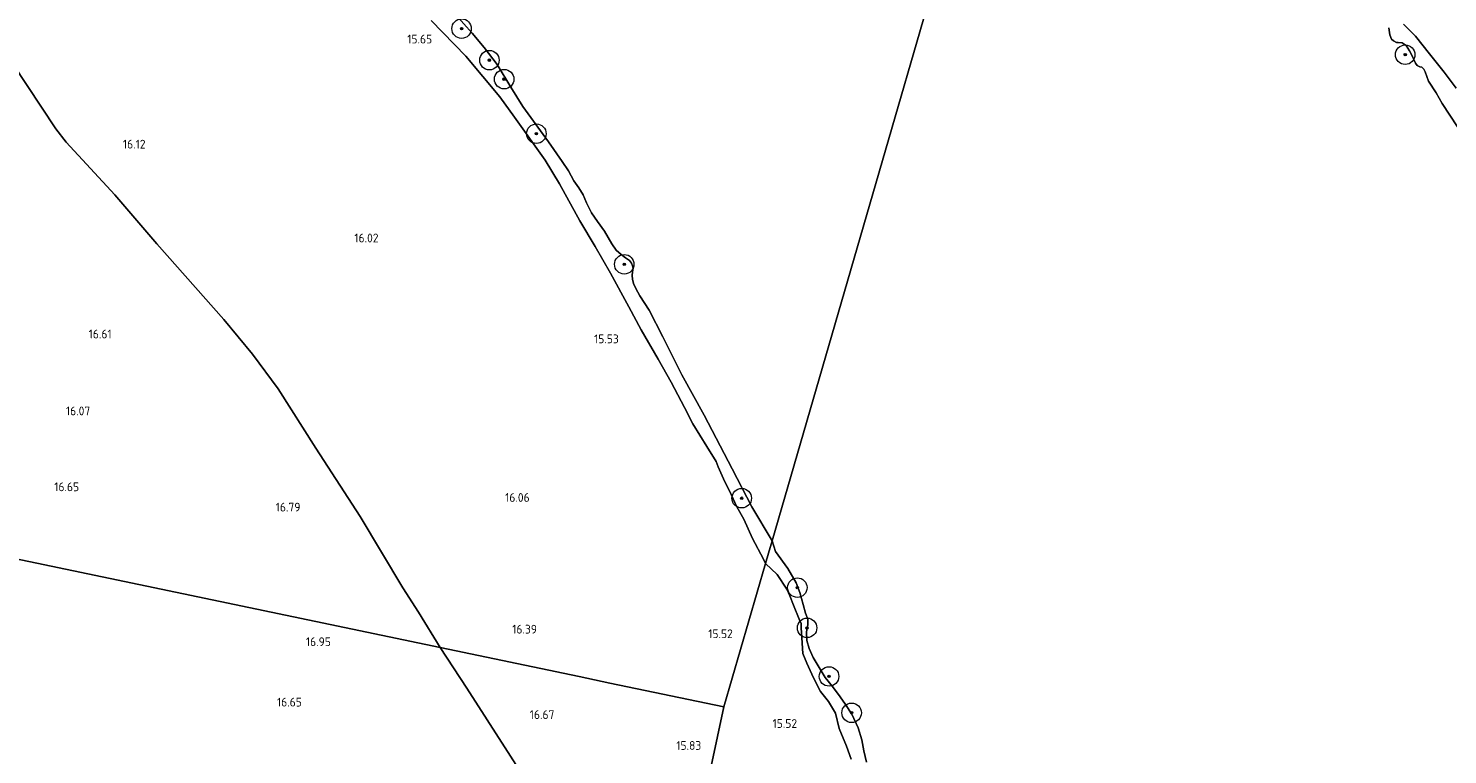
# Model space of a CAD drawing. Extents: x 196936 to 200438, y 361224 to 364196.
# Tile 143 of 256: x 198664 to 198955, y 362865 to 363014. Entities that reach past the tile are written whole.
import ezdxf
from ezdxf.enums import TextEntityAlignment as Align

# ---------------------------------------------------------------- set-up
doc = ezdxf.new("R2010")
doc.units = 0
for name, color, linetype, lineweight in [('B-ME-GR-BOOM-S', 90, 'Continuous', 25), ('B-ME-GR-BOOMTEELT-GV', 110, 'Continuous', 13), ('B-ME-GR-GRAS-GV', 60, 'Continuous', 13), ('B-ME-GW-TALUD_KRUIN-G', 90, 'Continuous', 18), ('B-ME-IE-TERREINAFSCHEIDING_DOORGANG-G', 210, 'Continuous', 18), ('B-ME-OB-OEVERVOORZIENING-G', 7, 'Continuous', 18), ('B-ME-OG-HOOGTEPUNT-S', 7, 'Continuous', 25), ('B-ME-OG-TERREIN_GROEN-GV', 7, 'Continuous', 18), ('B-ME-OG-WATER_HAVEN-GV', 170, 'Continuous', 18)]:
    doc.layers.add(name, color=color, linetype=linetype, lineweight=lineweight)
doc.styles.add('NLCS-ISO-ANNOTATIVE-T18', font='NLCS-ISO.ttf', dxfattribs={"height": 1.8})

# ---------------------------------------------------------------- blocks, each defined once
blk = doc.blocks.new('SAL-HOOGTELABEL-SO')
at = {"color": 0, "linetype": 'ByBlock', "lineweight": -2, "style": 'NLCS-ISO-ANNOTATIVE-T18'}
blk.add_attdef('HOOGTE', text='', height=1.8, dxfattribs=at).set_placement((2.79, 0), align=Align.RIGHT)
blk = doc.blocks.new('SGR-BOOM_01-SO')
at = {"linetype": 'ByBlock', "lineweight": 18}
h = blk.add_hatch(color=0, dxfattribs=at)
h.dxf.hatch_style = 1
edge = h.paths.add_edge_path()
edge.add_arc((0, 0), 0.25, 0, 360)
at = {"color": 0, "linetype": 'ByBlock', "lineweight": 18}
for radius in [2, 0.25]:
    blk.add_circle((0, 0), radius, dxfattribs=at)

msp = doc.modelspace()

# ---------------------------------------------------------------- linework, layer by layer
at = {"layer": 'B-ME-GR-BOOMTEELT-GV'}
for points in [[(198660.46, 363006.842, 16.352), (198669.293, 362993.492, 16.335), (198671.409, 362990.743, 16.363), (198681.367, 362979.933, 16.447), (198690.025, 362969.947, 16.402), (198703.745, 362954.408, 16.369), (198709.624, 362947.288, 16.335), (198714.865, 362940.16, 16.374), (198722.6, 362928.01, 16.481), (198731.676, 362913.996, 16.626), (198740.444, 362899.379, 16.777), (198743.664, 362894.433, 16.811), (198748.108, 362887.144, 16.762), (198504.189, 362938.113, 16.748)], [(198504.189, 362938.113, 16.748), (198748.108, 362887.144, 16.762), (198753.55, 362878.852, 16.612), (198766.663, 362858.419, 16.641)]]:
    msp.add_polyline3d(points, dxfattribs=at)
at = {"layer": 'B-ME-GR-GRAS-GV'}
for points in [[(198751.207, 363016.948, 14.4), (198754.674, 363013.13, 14.4), (198757.086, 363010.188, 14.4), (198759.749, 363006.66, 14.4), (198762.602, 363001.996, 14.4), (198765.063, 362998.093, 14.4), (198770.285, 362990.81, 14.4), (198773.131, 362986.783, 14.4), (198774.384, 362984.849, 14.4), (198775.505, 362982.811, 14.4), (198776.541, 362981.419, 14.4), (198777.41, 362979.966, 14.4), (198778.096, 362978.296, 14.4), (198779.139, 362976.266, 14.4), (198780.331, 362974.498, 14.4), (198781.775, 362972.502, 14.4), (198783.271, 362969.904, 14.4), (198784.158, 362968.608, 14.4), (198785.213, 362967.732, 14.4), (198786.094, 362967.074, 14.4), (198786.904, 362966.504, 14.4), (198787.322, 362965.979, 14.4), (198787.539, 362965.437, 14.4), (198787.643, 362964.947, 14.4), (198787.553, 362964.161, 14.4), (198787.429, 362963.419, 14.4), (198787.506, 362962.694, 14.4), (198787.722, 362961.793, 14.4), (198788.199, 362960.744, 14.4), (198789.025, 362959.256, 14.4), (198790.956, 362956.289, 14.4), (198793.719, 362950.839, 14.4), (198797.612, 362943.071, 14.4), (198802.246, 362934.82, 14.4), (198807.955, 362923.779, 14.4), (198812.005, 362915.993, 14.4), (198816.131, 362909.02, 14.4), (198815.392, 362906.475, 14.993), (198814.782, 362904.374, 15.586), (198814.383, 362905.3, 15.569), (198812.158, 362909.534, 15.591), (198810.334, 362913.444, 15.653), (198808.952, 362915.99, 15.653), (198807.771, 362918.553, 15.597), (198806.181, 362921.72, 15.669), (198805.07, 362924.195, 15.77), (198804.68, 362925.314, 15.703), (198802.801, 362928.395, 15.58), (198799.905, 362933.024, 15.58), (198798.175, 362936.366, 15.569), (198795.464, 362941.571, 15.664), (198792.777, 362946.296, 15.58), (198789.282, 362952.307, 15.608), (198786.787, 362956.97, 15.552), (198783.041, 362963.926, 15.541), (198779.876, 362969.342, 15.591), (198776.737, 362974.636, 15.574), (198772.547, 362982.239, 15.714), (198769.59, 362987.035, 15.703), (198763.315, 362995.91, 15.641), (198760.321, 363000.033, 15.686), (198753.347, 363008.352, 15.681), (198746.264, 363015.727, 15.608)], [(198746.264, 363015.727, 15.608), (198753.347, 363008.352, 15.681), (198760.321, 363000.033, 15.686), (198763.315, 362995.91, 15.641), (198769.59, 362987.035, 15.703), (198772.547, 362982.239, 15.714), (198776.737, 362974.636, 15.574), (198779.876, 362969.342, 15.591), (198783.041, 362963.926, 15.541), (198786.787, 362956.97, 15.552), (198789.282, 362952.307, 15.608), (198792.777, 362946.296, 15.58), (198795.464, 362941.571, 15.664), (198798.175, 362936.366, 15.569), (198799.905, 362933.024, 15.58), (198802.801, 362928.395, 15.58), (198804.68, 362925.314, 15.703), (198805.07, 362924.195, 15.77), (198806.181, 362921.72, 15.669), (198807.771, 362918.553, 15.597), (198808.952, 362915.99, 15.653), (198810.334, 362913.444, 15.653), (198812.158, 362909.534, 15.591), (198814.383, 362905.3, 15.569), (198814.782, 362904.374, 15.586), (198806.255, 362874.994, 15.582), (198782.852, 362879.884, 16.066), (198776.587, 362881.193, 16.549), (198748.108, 362887.144, 16.762), (198743.664, 362894.433, 16.811), (198740.444, 362899.379, 16.777), (198731.676, 362913.996, 16.626), (198722.6, 362928.01, 16.481), (198714.865, 362940.16, 16.374), (198709.624, 362947.288, 16.335), (198703.745, 362954.408, 16.369), (198690.025, 362969.947, 16.402), (198681.367, 362979.933, 16.447), (198671.409, 362990.743, 16.363), (198669.293, 362993.492, 16.335), (198660.46, 363006.842, 16.352)], [(198956.401, 363001.825, 15.59), (198953.915, 363005.086, 15.527), (198950.948, 363008.866, 15.531), (198948.059, 363012.466, 15.578), (198945.58, 363014.919, 15.582)], [(198832.379, 362864.276, 15.269), (198831.389, 362866.922, 15.295), (198829.875, 362870.596, 15.272), (198829.142, 362873.711, 15.322), (198827.736, 362876.074, 15.35), (198826.056, 362878.146, 15.404), (198824.605, 362880.961, 15.381), (198823.287, 362883.984, 15.4), (198822.465, 362885.958, 15.392), (198822.151, 362890.25, 15.346), (198822.126, 362891.099, 15.287), (198822.139, 362892.098, 15.264), (198821.728, 362893.005, 15.284), (198820.522, 362895.839, 15.299), (198819.765, 362897.756, 15.412), (198819.158, 362899.154, 15.4), (198817.179, 362902.104, 15.342), (198814.782, 362904.374, 15.586), (198815.392, 362906.475, 14.993), (198816.131, 362909.02, 14.4), (198816.813, 362906.868, 14.4), (198819.364, 362903.34, 14.4), (198821.097, 362900.426, 14.4), (198821.804, 362898.422, 14.4), (198822.491, 362896.017, 14.4), (198822.971, 362894.232, 14.4), (198823.471, 362893.01, 14.4), (198823.495, 362891.828, 14.4), (198823.213, 362890.399, 14.4), (198823.283, 362888.597, 14.4), (198823.725, 362886.984, 14.4), (198824.547, 362885.113, 14.4), (198825.57, 362883.393, 14.4), (198827.001, 362881.042, 14.4), (198828.509, 362879.159, 14.4), (198830.131, 362877.084, 14.4), (198831.193, 362875.516, 14.4), (198832.473, 362873.529, 14.4), (198833.777, 362870.683, 14.4), (198834.578, 362868.249, 14.4), (198834.97, 362865.96, 14.4), (198835.524, 362863.67, 14.4)], [(198799.526, 362843.624, 15.851), (198806.255, 362874.994, 15.582), (198814.782, 362904.374, 15.586), (198817.179, 362902.104, 15.342), (198819.158, 362899.154, 15.4), (198819.765, 362897.756, 15.412), (198820.522, 362895.839, 15.299), (198821.728, 362893.005, 15.284), (198822.139, 362892.098, 15.264), (198822.126, 362891.099, 15.287), (198822.151, 362890.25, 15.346), (198822.465, 362885.958, 15.392), (198823.287, 362883.984, 15.4), (198824.605, 362880.961, 15.381), (198826.056, 362878.146, 15.404), (198827.736, 362876.074, 15.35), (198829.142, 362873.711, 15.322), (198829.875, 362870.596, 15.272), (198831.389, 362866.922, 15.295), (198832.379, 362864.276, 15.269)]]:
    msp.add_polyline3d(points, dxfattribs=at)
msp.add_polyline3d([(198786.449, 362835.337, 16.815), (198782.336, 362832.251, 16.928), (198777.564, 362840.728, 16.834), (198766.663, 362858.419, 16.641), (198753.55, 362878.852, 16.612), (198748.108, 362887.144, 16.762), (198776.587, 362881.193, 16.549), (198782.852, 362879.884, 16.066), (198806.255, 362874.994, 15.582), (198799.526, 362843.624, 15.851), (198798.162, 362842.388, 15.903), (198792.571, 362838.598, 16.593), (198788.238, 362835.965, 16.834)], close=True, dxfattribs=at)
at = {"layer": 'B-ME-GW-TALUD_KRUIN-G'}
for points in [[(198746.264, 363015.727, 15.608), (198753.347, 363008.352, 15.681), (198760.321, 363000.033, 15.686), (198763.315, 362995.91, 15.641), (198769.59, 362987.035, 15.703), (198772.547, 362982.239, 15.714), (198776.737, 362974.636, 15.574), (198779.876, 362969.342, 15.591), (198783.041, 362963.926, 15.541), (198786.787, 362956.97, 15.552), (198789.282, 362952.307, 15.608), (198792.777, 362946.296, 15.58), (198795.464, 362941.571, 15.664), (198798.175, 362936.366, 15.569), (198799.905, 362933.024, 15.58), (198802.801, 362928.395, 15.58), (198804.68, 362925.314, 15.703), (198805.07, 362924.195, 15.77), (198806.181, 362921.72, 15.669), (198807.771, 362918.553, 15.597), (198808.952, 362915.99, 15.653), (198810.334, 362913.444, 15.653), (198812.158, 362909.534, 15.591), (198814.383, 362905.3, 15.569), (198814.782, 362904.374, 15.586)], [(198956.401, 363001.825, 15.59), (198953.915, 363005.086, 15.527), (198950.948, 363008.866, 15.531), (198948.059, 363012.466, 15.578), (198945.58, 363014.919, 15.582)], [(198814.782, 362904.374, 15.586), (198817.179, 362902.104, 15.342), (198819.158, 362899.154, 15.4), (198819.765, 362897.756, 15.412), (198820.522, 362895.839, 15.299), (198821.728, 362893.005, 15.284), (198822.139, 362892.098, 15.264), (198822.126, 362891.099, 15.287), (198822.151, 362890.25, 15.346), (198822.465, 362885.958, 15.392), (198823.287, 362883.984, 15.4), (198824.605, 362880.961, 15.381), (198826.056, 362878.146, 15.404), (198827.736, 362876.074, 15.35), (198829.142, 362873.711, 15.322), (198829.875, 362870.596, 15.272), (198831.389, 362866.922, 15.295), (198832.379, 362864.276, 15.269)]]:
    msp.add_polyline3d(points, dxfattribs=at)
at = {"layer": 'B-ME-IE-TERREINAFSCHEIDING_DOORGANG-G'}
msp.add_polyline3d([(198669.293, 362993.492, 16.335), (198671.409, 362990.743, 16.363)], dxfattribs=at)
at = {"layer": 'B-ME-OB-OEVERVOORZIENING-G'}
for points in [[(198816.131, 362909.02, 14.4), (198812.005, 362915.993, 14.4), (198807.955, 362923.779, 14.4), (198802.246, 362934.82, 14.4), (198797.612, 362943.071, 14.4), (198793.719, 362950.839, 14.4), (198790.956, 362956.289, 14.4), (198789.025, 362959.256, 14.4), (198788.199, 362960.744, 14.4), (198787.722, 362961.793, 14.4), (198787.506, 362962.694, 14.4), (198787.429, 362963.419, 14.4), (198787.553, 362964.161, 14.4), (198787.643, 362964.947, 14.4), (198787.539, 362965.437, 14.4), (198787.322, 362965.979, 14.4), (198786.904, 362966.504, 14.4), (198786.094, 362967.074, 14.4), (198785.213, 362967.732, 14.4), (198784.158, 362968.608, 14.4), (198783.271, 362969.904, 14.4), (198781.775, 362972.502, 14.4), (198780.331, 362974.498, 14.4), (198779.139, 362976.266, 14.4), (198778.096, 362978.296, 14.4), (198777.41, 362979.966, 14.4), (198776.541, 362981.419, 14.4), (198775.505, 362982.811, 14.4), (198774.384, 362984.849, 14.4), (198773.131, 362986.783, 14.4), (198770.285, 362990.81, 14.4), (198765.063, 362998.093, 14.4), (198762.602, 363001.996, 14.4), (198759.749, 363006.66, 14.4), (198757.086, 363010.188, 14.4), (198754.674, 363013.13, 14.4), (198751.207, 363016.948, 14.4)], [(198956.714, 362993.879, 14.4), (198953.54, 362998.671, 14.4), (198952.305, 363000.855, 14.4), (198950.728, 363003.288, 14.4), (198950.066, 363005.164, 14.4)], [(198816.131, 362909.02, 14.4), (198816.813, 362906.868, 14.4), (198819.364, 362903.34, 14.4), (198821.097, 362900.426, 14.4), (198821.804, 362898.422, 14.4), (198822.491, 362896.017, 14.4), (198822.971, 362894.232, 14.4), (198823.471, 362893.01, 14.4), (198823.495, 362891.828, 14.4), (198823.213, 362890.399, 14.4), (198823.283, 362888.597, 14.4), (198823.725, 362886.984, 14.4), (198824.547, 362885.113, 14.4), (198825.57, 362883.393, 14.4), (198827.001, 362881.042, 14.4), (198828.509, 362879.159, 14.4), (198830.131, 362877.084, 14.4), (198831.193, 362875.516, 14.4), (198832.473, 362873.529, 14.4), (198833.777, 362870.683, 14.4), (198834.578, 362868.249, 14.4), (198834.97, 362865.96, 14.4), (198835.524, 362863.67, 14.4)]]:
    msp.add_polyline3d(points, dxfattribs=at)
at = {"layer": 'B-ME-OG-TERREIN_GROEN-GV'}
for points in [[(198956.714, 362993.879, 14.4), (198953.54, 362998.671, 14.4), (198952.305, 363000.855, 14.4), (198950.728, 363003.288, 14.4), (198950.066, 363005.164, 14.4), (198949.801, 363005.72, 14.4), (198949.343, 363006.161, 14.4), (198948.942, 363006.182, 14.4), (198948.656, 363006.336, 14.4), (198948.446, 363006.47, 14.4), (198948.085, 363006.969, 14.4), (198947.459, 363008.347, 14.4), (198946.852, 363009.478, 14.4), (198946.149, 363010.551, 14.4), (198945.309, 363011.089, 14.4), (198944.526, 363011.207, 14.4), (198944.201, 363011.208, 14.4), (198943.552, 363011.536, 14.4), (198943.152, 363011.881, 14.4), (198942.812, 363012.781, 14.4), (198942.607, 363014.215, 14.4)], [(198945.58, 363014.919, 15.582), (198948.059, 363012.466, 15.578), (198950.948, 363008.866, 15.531), (198953.915, 363005.086, 15.527), (198956.401, 363001.825, 15.59)]]:
    msp.add_polyline3d(points, dxfattribs=at)
at = {"layer": 'B-ME-OG-WATER_HAVEN-GV'}
for points in [[(198871.041, 363098.204, 14.4), (198816.131, 362909.02, 14.4), (198812.005, 362915.993, 14.4), (198807.955, 362923.779, 14.4), (198802.246, 362934.82, 14.4), (198797.612, 362943.071, 14.4), (198793.719, 362950.839, 14.4), (198790.956, 362956.289, 14.4), (198789.025, 362959.256, 14.4), (198788.199, 362960.744, 14.4), (198787.722, 362961.793, 14.4), (198787.506, 362962.694, 14.4), (198787.429, 362963.419, 14.4), (198787.553, 362964.161, 14.4), (198787.643, 362964.947, 14.4), (198787.539, 362965.437, 14.4), (198787.322, 362965.979, 14.4), (198786.904, 362966.504, 14.4), (198786.094, 362967.074, 14.4), (198785.213, 362967.732, 14.4), (198784.158, 362968.608, 14.4), (198783.271, 362969.904, 14.4), (198781.775, 362972.502, 14.4), (198780.331, 362974.498, 14.4), (198779.139, 362976.266, 14.4), (198778.096, 362978.296, 14.4), (198777.41, 362979.966, 14.4), (198776.541, 362981.419, 14.4), (198775.505, 362982.811, 14.4), (198774.384, 362984.849, 14.4), (198773.131, 362986.783, 14.4), (198770.285, 362990.81, 14.4), (198765.063, 362998.093, 14.4), (198762.602, 363001.996, 14.4), (198759.749, 363006.66, 14.4), (198757.086, 363010.188, 14.4), (198754.674, 363013.13, 14.4), (198751.207, 363016.948, 14.4)], [(198835.524, 362863.67, 14.4), (198834.97, 362865.96, 14.4), (198834.578, 362868.249, 14.4), (198833.777, 362870.683, 14.4), (198832.473, 362873.529, 14.4), (198831.193, 362875.516, 14.4), (198830.131, 362877.084, 14.4), (198828.509, 362879.159, 14.4), (198827.001, 362881.042, 14.4), (198825.57, 362883.393, 14.4), (198824.547, 362885.113, 14.4), (198823.725, 362886.984, 14.4), (198823.283, 362888.597, 14.4), (198823.213, 362890.399, 14.4), (198823.495, 362891.828, 14.4), (198823.471, 362893.01, 14.4), (198822.971, 362894.232, 14.4), (198822.491, 362896.017, 14.4), (198821.804, 362898.422, 14.4), (198821.097, 362900.426, 14.4), (198819.364, 362903.34, 14.4), (198816.813, 362906.868, 14.4), (198816.131, 362909.02, 14.4), (198871.041, 363098.204, 14.4)], [(198942.607, 363014.215, 14.4), (198942.812, 363012.781, 14.4), (198943.152, 363011.881, 14.4), (198943.552, 363011.536, 14.4), (198944.201, 363011.208, 14.4), (198944.526, 363011.207, 14.4), (198945.309, 363011.089, 14.4), (198946.149, 363010.551, 14.4), (198946.852, 363009.478, 14.4), (198947.459, 363008.347, 14.4), (198948.085, 363006.969, 14.4), (198948.446, 363006.47, 14.4), (198948.656, 363006.336, 14.4), (198948.942, 363006.182, 14.4), (198949.343, 363006.161, 14.4), (198949.801, 363005.72, 14.4), (198950.066, 363005.164, 14.4), (198950.728, 363003.288, 14.4), (198952.305, 363000.855, 14.4), (198953.54, 362998.671, 14.4), (198956.714, 362993.879, 14.4)]]:
    msp.add_polyline3d(points, dxfattribs=at)

# ---------------------------------------------------------------- block references
at = {"layer": 'B-ME-GR-BOOM-S'}
for p in [(198752.48, 363014.024, 14.523), (198945.961, 363008.689, 14.4), (198758.193, 363007.561, 14.523), (198761.214, 363003.674, 14.467), (198767.826, 362992.481, 14.403), (198785.833, 362965.718, 14.545), (198809.922, 362917.771, 14.747), (198821.322, 362899.451, 14.529), (198823.325, 362891.189, 14.573), (198827.833, 362881.237, 14.762), (198832.457, 362873.785, 14.73)]:
    msp.add_blockref('SGR-BOOM_01-SO', p, dxfattribs=at)
at = {"layer": 'B-ME-OG-HOOGTEPUNT-S'}
for p, values in [((198743.658, 363010.981, 15.653), {'HOOGTE': '15.65'}), ((198684.892, 362989.447, 16.115), {'HOOGTE': '16.12'}), ((198732.662, 362970.213, 16.021), {'HOOGTE': '16.02'}), ((198677.943, 362950.53, 16.61), {'HOOGTE': '16.61'}), ((198781.928, 362949.532, 15.534), {'HOOGTE': '15.53'}), ((198673.554, 362934.764, 16.072), {'HOOGTE': '16.07'}), ((198671.275, 362919.207, 16.654), {'HOOGTE': '16.65'}), ((198763.652, 362917.023, 16.059), {'HOOGTE': '16.06'}), ((198716.656, 362915.042, 16.789), {'HOOGTE': '16.79'}), ((198765.157, 362890.021, 16.393), {'HOOGTE': '16.39'}), ((198805.301, 362889.083, 15.52), {'HOOGTE': '15.52'}), ((198722.889, 362887.452, 16.952), {'HOOGTE': '16.95'}), ((198716.947, 362875.072, 16.645), {'HOOGTE': '16.65'}), ((198768.725, 362872.514, 16.672), {'HOOGTE': '16.67'}), ((198818.491, 362870.688, 15.518), {'HOOGTE': '15.52'}), ((198798.836, 362866.183, 15.825), {'HOOGTE': '15.83'})]:
    msp.add_blockref('SAL-HOOGTELABEL-SO', p, dxfattribs=at).add_auto_attribs(values)

doc.saveas('drawing.dxf')
